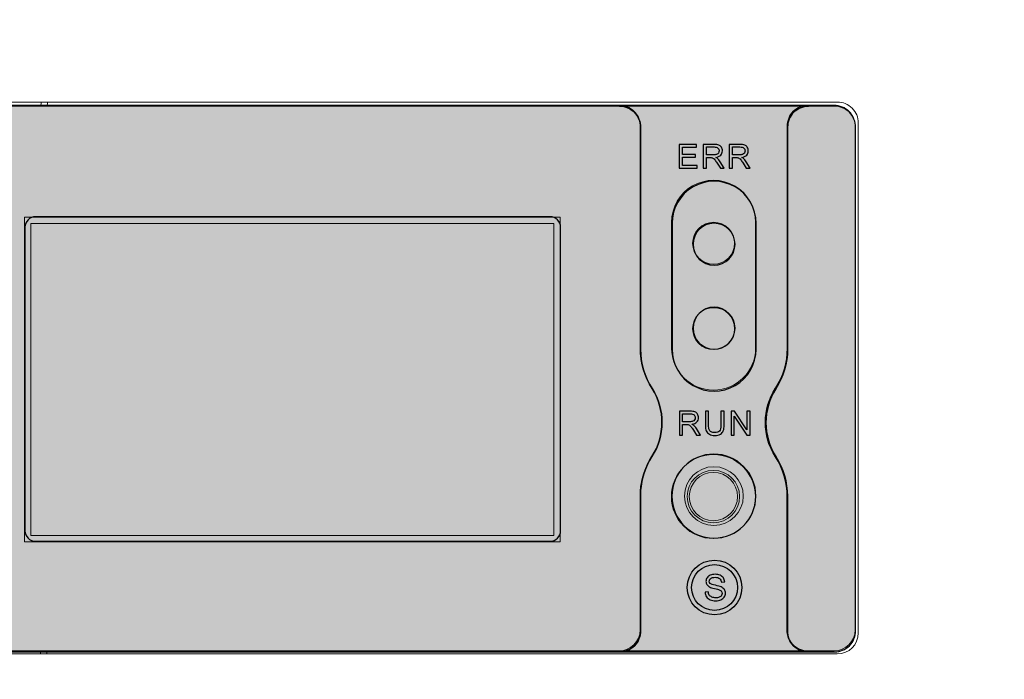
# Model space of a CAD drawing. Header units: centimetres. Extents: x -24.5 to 49.7, y -16.6 to 18.4.
# Tile 228 of 248: x 2.4 to 7.1, y 6.1 to 9.2. Entities that reach past the tile are written whole.
import ezdxf

# ---------------------------------------------------------------- set-up
doc = ezdxf.new("R2010")
doc.units = ezdxf.units.CM
doc.header["$MEASUREMENT"] = 0
doc.layers.add('layer 1', color=7, linetype='Continuous')

msp = doc.modelspace()

# ---------------------------------------------------------------- hatches: boundary and pattern name
at = {"layer": 'layer 1', "true_color": 0x5f5d5d}
h = msp.add_hatch(color=251, dxfattribs=at)
edge = h.paths.add_edge_path()
edge.add_spline(control_points=[(2.11672, 8.78976), (2.11672, 8.78976), (5.29272, 8.78976), (5.29272, 8.78976), (5.31924, 8.78976), (5.34468, 8.77922), (5.36343, 8.76047), (5.38218, 8.74172), (5.39272, 8.71628), (5.39272, 8.68976), (5.39272, 8.68976), (5.39272, 7.63176), (5.39272, 7.63176), (5.39272, 7.56514), (5.41173, 7.49991), (5.44752, 7.44372), (5.51032, 7.34513), (5.51014, 7.21905), (5.44706, 7.12064), (5.41577, 7.07183), (5.3971, 7.01601), (5.39272, 6.9582), (5.39272, 6.9582), (5.39272, 6.28976), (5.39272, 6.28976), (5.39272, 6.26324), (5.38218, 6.2378), (5.36343, 6.21905), (5.34468, 6.2003), (5.31924, 6.18976), (5.29272, 6.18976), (5.29272, 6.18976), (2.11672, 6.18976), (2.11672, 6.18976), (2.0902, 6.18976), (2.06476, 6.2003), (2.04601, 6.21905), (2.02726, 6.2378), (2.01672, 6.26324), (2.01672, 6.28976), (2.01672, 6.28976), (2.01672, 8.68976), (2.01672, 8.68976), (2.01672, 8.71628), (2.02726, 8.74172), (2.04601, 8.76047), (2.06476, 8.77922), (2.0902, 8.78976), (2.11672, 8.78976)], knot_values=[0, 0, 0, 0, 0.0625, 0.0625, 0.0625, 0.125, 0.125, 0.125, 0.1875, 0.1875, 0.1875, 0.25, 0.25, 0.25, 0.3125, 0.3125, 0.3125, 0.375, 0.375, 0.375, 0.4375, 0.4375, 0.4375, 0.5, 0.5, 0.5, 0.5625, 0.5625, 0.5625, 0.625, 0.625, 0.625, 0.6875, 0.6875, 0.6875, 0.75, 0.75, 0.75, 0.8125, 0.8125, 0.8125, 0.875, 0.875, 0.875, 0.9375, 0.9375, 0.9375, 1, 1, 1, 1], degree=3, periodic=1)
at = {"layer": 'layer 1', "true_color": 0xe1e2e6}
h = msp.add_hatch(color=254, dxfattribs=at)
edge = h.paths.add_edge_path()
edge.add_spline(control_points=[(6.03737, 7.44288), (5.97429, 7.34447), (5.97411, 7.21839), (6.03691, 7.1198), (6.0727, 7.06361), (6.09171, 6.99838), (6.09171, 6.93176), (6.09171, 6.93176), (6.09171, 6.28976), (6.09171, 6.28976), (6.09171, 6.26324), (6.10225, 6.2378), (6.121, 6.21905), (6.13975, 6.2003), (6.16519, 6.18976), (6.19171, 6.18976), (6.19171, 6.18976), (5.29271, 6.18976), (5.29271, 6.18976), (5.31923, 6.18976), (5.34467, 6.2003), (5.36342, 6.21905), (5.38217, 6.2378), (5.39271, 6.26324), (5.39271, 6.28976), (5.39271, 6.28976), (5.39271, 6.9582), (5.39271, 6.9582), (5.39709, 7.01601), (5.41576, 7.07183), (5.44705, 7.12064), (5.51013, 7.21905), (5.51031, 7.34513), (5.44751, 7.44372), (5.41172, 7.49991), (5.39271, 7.56514), (5.39271, 7.63176), (5.39271, 7.63176), (5.39271, 8.68976), (5.39271, 8.68976), (5.39271, 8.71628), (5.38217, 8.74172), (5.36342, 8.76047), (5.34467, 8.77922), (5.31923, 8.78976), (5.29271, 8.78976), (5.29271, 8.78976), (6.19271, 8.78976), (6.19271, 8.78976), (6.16619, 8.78976), (6.14075, 8.77922), (6.122, 8.76047), (6.10325, 8.74172), (6.09271, 8.71628), (6.09271, 8.68976), (6.09271, 8.68976), (6.09271, 7.63176), (6.09271, 7.63176), (6.09271, 7.5648), (6.0735, 7.49925), (6.03737, 7.44288)], knot_values=[0, 0, 0, 0, 0.05, 0.05, 0.05, 0.1, 0.1, 0.1, 0.15, 0.15, 0.15, 0.2, 0.2, 0.2, 0.25, 0.25, 0.25, 0.3, 0.3, 0.3, 0.35, 0.35, 0.35, 0.4, 0.4, 0.4, 0.45, 0.45, 0.45, 0.5, 0.5, 0.5, 0.55, 0.55, 0.55, 0.6, 0.6, 0.6, 0.65, 0.65, 0.65, 0.7, 0.7, 0.7, 0.75, 0.75, 0.75, 0.8, 0.8, 0.8, 0.85, 0.85, 0.85, 0.9, 0.9, 0.9, 0.95, 0.95, 0.95, 1, 1, 1, 1], degree=3, periodic=1)
at = {"layer": 'layer 1', "true_color": 0x5f5d5d}
h = msp.add_hatch(color=251, dxfattribs=at)
edge = h.paths.add_edge_path()
edge.add_spline(control_points=[(6.4167, 8.68976), (6.4167, 8.68976), (6.4167, 6.28976), (6.4167, 6.28976), (6.4167, 6.26324), (6.40616, 6.2378), (6.38741, 6.21905), (6.36866, 6.2003), (6.34322, 6.18976), (6.3167, 6.18976), (6.3167, 6.18976), (6.1917, 6.18976), (6.1917, 6.18976), (6.16518, 6.18976), (6.13974, 6.2003), (6.12099, 6.21905), (6.10224, 6.2378), (6.0917, 6.26324), (6.0917, 6.28976), (6.0917, 6.28976), (6.0917, 6.93176), (6.0917, 6.93176), (6.0917, 6.99838), (6.07269, 7.06361), (6.0369, 7.1198), (5.9741, 7.21839), (5.97428, 7.34447), (6.03736, 7.44288), (6.07349, 7.49925), (6.0927, 7.5648), (6.0927, 7.63176), (6.0927, 7.63176), (6.0927, 8.68976), (6.0927, 8.68976), (6.0927, 8.71628), (6.10324, 8.74172), (6.12199, 8.76047), (6.14074, 8.77922), (6.16618, 8.78976), (6.1927, 8.78976), (6.1927, 8.78976), (6.3167, 8.78976), (6.3167, 8.78976), (6.34322, 8.78976), (6.36866, 8.77922), (6.38741, 8.76047), (6.40616, 8.74172), (6.4167, 8.71628), (6.4167, 8.68976)], knot_values=[0, 0, 0, 0, 0.0625, 0.0625, 0.0625, 0.125, 0.125, 0.125, 0.1875, 0.1875, 0.1875, 0.25, 0.25, 0.25, 0.3125, 0.3125, 0.3125, 0.375, 0.375, 0.375, 0.4375, 0.4375, 0.4375, 0.5, 0.5, 0.5, 0.5625, 0.5625, 0.5625, 0.625, 0.625, 0.625, 0.6875, 0.6875, 0.6875, 0.75, 0.75, 0.75, 0.8125, 0.8125, 0.8125, 0.875, 0.875, 0.875, 0.9375, 0.9375, 0.9375, 1, 1, 1, 1], degree=3, periodic=1)
h = msp.add_hatch(color=251, dxfattribs=at)
edge = h.paths.add_edge_path()
edge.add_spline(control_points=[(5.84271, 8.40505), (5.90459, 8.36933), (5.94271, 8.3033), (5.94271, 8.23185), (5.94271, 8.23185), (5.94271, 7.63176), (5.94271, 7.63176), (5.94271, 7.56031), (5.90459, 7.49428), (5.84271, 7.45855), (5.78083, 7.42283), (5.70459, 7.42283), (5.64271, 7.45855), (5.58083, 7.49428), (5.54271, 7.56031), (5.54271, 7.63176), (5.54271, 7.63176), (5.54271, 8.23185), (5.54271, 8.23185), (5.54271, 8.3033), (5.58083, 8.36933), (5.64271, 8.40505), (5.70459, 8.44078), (5.78083, 8.44078), (5.84271, 8.40505)], knot_values=[0, 0, 0, 0, 0.125, 0.125, 0.125, 0.25, 0.25, 0.25, 0.375, 0.375, 0.375, 0.5, 0.5, 0.5, 0.625, 0.625, 0.625, 0.75, 0.75, 0.75, 0.875, 0.875, 0.875, 1, 1, 1, 1], degree=3, periodic=1)
at = {"layer": 'layer 1', "true_color": 0xfefefe}
h = msp.add_hatch(color=7, dxfattribs=at)
edge = h.paths.add_edge_path()
edge.add_spline(control_points=[(2.51072, 8.26276), (2.51072, 8.26276), (4.96172, 8.26276), (4.96172, 8.26276), (4.98922, 8.26276), (5.01172, 8.24026), (5.01172, 8.21276), (5.01172, 8.21276), (5.01172, 6.76676), (5.01172, 6.76676), (5.01172, 6.73926), (4.98922, 6.71676), (4.96172, 6.71676), (4.96172, 6.71676), (2.51072, 6.71676), (2.51072, 6.71676), (2.48322, 6.71676), (2.46072, 6.73926), (2.46072, 6.76676), (2.46072, 6.76676), (2.46072, 8.21276), (2.46072, 8.21276), (2.46072, 8.24026), (2.48322, 8.26276), (2.51072, 8.26276)], knot_values=[0, 0, 0, 0, 0.125, 0.125, 0.125, 0.25, 0.25, 0.25, 0.375, 0.375, 0.375, 0.5, 0.5, 0.5, 0.625, 0.625, 0.625, 0.75, 0.75, 0.75, 0.875, 0.875, 0.875, 1, 1, 1, 1], degree=3, periodic=1)
h = msp.add_hatch(color=7, dxfattribs=at)
edge = h.paths.add_edge_path()
edge.add_spline(control_points=[(5.74271, 8.23176), (5.79794, 8.23176), (5.84271, 8.18699), (5.84271, 8.13176), (5.84271, 8.07653), (5.79794, 8.03176), (5.74271, 8.03176), (5.68748, 8.03176), (5.64271, 8.07653), (5.64271, 8.13176), (5.64271, 8.18699), (5.68748, 8.23176), (5.74271, 8.23176)], knot_values=[0, 0, 0, 0, 0.25, 0.25, 0.25, 0.5, 0.5, 0.5, 0.75, 0.75, 0.75, 1, 1, 1, 1], degree=3, periodic=1)
h = msp.add_hatch(color=7, dxfattribs=at)
edge = h.paths.add_edge_path()
edge.add_spline(control_points=[(5.74271, 7.83176), (5.79794, 7.83176), (5.84271, 7.78699), (5.84271, 7.73176), (5.84271, 7.67653), (5.79794, 7.63176), (5.74271, 7.63176), (5.68748, 7.63176), (5.64271, 7.67653), (5.64271, 7.73176), (5.64271, 7.78699), (5.68748, 7.83176), (5.74271, 7.83176)], knot_values=[0, 0, 0, 0, 0.25, 0.25, 0.25, 0.5, 0.5, 0.5, 0.75, 0.75, 0.75, 1, 1, 1, 1], degree=3, periodic=1)
at = {"layer": 'layer 1', "true_color": 0x5f5d5d}
h = msp.add_hatch(color=251, dxfattribs=at)
edge = h.paths.add_edge_path()
edge.add_spline(control_points=[(5.74171, 7.13176), (5.85217, 7.13176), (5.94171, 7.04222), (5.94171, 6.93176), (5.94171, 6.8213), (5.85217, 6.73176), (5.74171, 6.73176), (5.63125, 6.73176), (5.54171, 6.8213), (5.54171, 6.93176), (5.54171, 7.04222), (5.63125, 7.13176), (5.74171, 7.13176)], knot_values=[0, 0, 0, 0, 0.25, 0.25, 0.25, 0.5, 0.5, 0.5, 0.75, 0.75, 0.75, 1, 1, 1, 1], degree=3, periodic=1)
at = {"layer": 'layer 1', "true_color": 0xfefefe}
h = msp.add_hatch(color=7, dxfattribs=at)
edge = h.paths.add_edge_path()
edge.add_spline(control_points=[(5.88171, 6.93176), (5.88171, 7.00908), (5.81903, 7.07176), (5.74171, 7.07176), (5.66439, 7.07176), (5.60171, 7.00908), (5.60171, 6.93176), (5.60171, 6.85444), (5.66439, 6.79176), (5.74171, 6.79176), (5.81903, 6.79176), (5.88171, 6.85444), (5.88171, 6.93176)], knot_values=[0, 0, 0, 0, 0.25, 0.25, 0.25, 0.5, 0.5, 0.5, 0.75, 0.75, 0.75, 1, 1, 1, 1], degree=3, periodic=1)
at = {"layer": 'layer 1', "true_color": 0x5f5d5d}
h = msp.add_hatch(color=251, dxfattribs=at)
edge = h.paths.add_edge_path()
edge.add_spline(control_points=[(5.74489, 6.36599), (5.81681, 6.36599), (5.87511, 6.42429), (5.87511, 6.49621), (5.87511, 6.56813), (5.81681, 6.62643), (5.74489, 6.62643), (5.67297, 6.62643), (5.61467, 6.56813), (5.61467, 6.49621), (5.61467, 6.42429), (5.67297, 6.36599), (5.74489, 6.36599)], knot_values=[0, 0, 0, 0, 0.25, 0.25, 0.25, 0.5, 0.5, 0.5, 0.75, 0.75, 0.75, 1, 1, 1, 1], degree=3, periodic=1)
h = msp.add_hatch(color=251, dxfattribs=at)
edge = h.paths.add_edge_path()
edge.add_spline(control_points=[(5.74489, 6.38683), (5.8053, 6.38683), (5.85427, 6.4358), (5.85427, 6.49621), (5.85427, 6.55662), (5.8053, 6.60559), (5.74489, 6.60559), (5.68448, 6.60559), (5.63551, 6.55662), (5.63551, 6.49621), (5.63551, 6.4358), (5.68448, 6.38683), (5.74489, 6.38683)], knot_values=[0, 0, 0, 0, 0.25, 0.25, 0.25, 0.5, 0.5, 0.5, 0.75, 0.75, 0.75, 1, 1, 1, 1], degree=3, periodic=1)

# ---------------------------------------------------------------- linework, layer by layer
at = {"layer": 'layer 1', "color": 1, "lineweight": 0}
msp.add_open_spline([(24.98821, 18.39808), (24.98821, 18.39808), (24.98821, -16.60193), (24.98821, -16.60193), (24.98821, -16.60193), (-24.51772, -16.60193), (-24.51772, -16.60193), (-24.51772, -16.60193), (-24.51772, 18.39808), (-24.51772, 18.39808), (-24.51772, 18.39808), (24.98821, 18.39808), (24.98821, 18.39808)], degree=3, knots=[0, 0, 0, 0, 0.25, 0.25, 0.25, 0.5, 0.5, 0.5, 0.75, 0.75, 0.75, 1, 1, 1, 1], dxfattribs=at)
at = {"layer": 'layer 1', "color": 5, "lineweight": 0}
msp.add_open_spline([(-23.26688, 17.18067), (-23.26688, 17.18067), (-23.26688, -15.60944), (-23.26688, -15.60944), (-23.26688, -15.60944), (23.98644, -15.60944), (23.98644, -15.60944)], degree=3, knots=[0, 0, 0, 0, 0.5, 0.5, 0.5, 1, 1, 1, 1], dxfattribs=at)
at = {"layer": 'layer 1', "color": 251}
for points, knots in [([(2.11672, 8.78976), (2.11672, 8.78976), (5.29272, 8.78976), (5.29272, 8.78976), (5.31924, 8.78976), (5.34468, 8.77922), (5.36343, 8.76047), (5.38218, 8.74172), (5.39272, 8.71628), (5.39272, 8.68976), (5.39272, 8.68976), (5.39272, 7.63176), (5.39272, 7.63176), (5.39272, 7.56514), (5.41173, 7.49991), (5.44752, 7.44372), (5.51032, 7.34513), (5.51014, 7.21905), (5.44706, 7.12064), (5.41577, 7.07183), (5.3971, 7.01601), (5.39272, 6.9582), (5.39272, 6.9582), (5.39272, 6.28976), (5.39272, 6.28976), (5.39272, 6.26324), (5.38218, 6.2378), (5.36343, 6.21905), (5.34468, 6.2003), (5.31924, 6.18976), (5.29272, 6.18976), (5.29272, 6.18976), (2.11672, 6.18976), (2.11672, 6.18976), (2.0902, 6.18976), (2.06476, 6.2003), (2.04601, 6.21905), (2.02726, 6.2378), (2.01672, 6.26324), (2.01672, 6.28976), (2.01672, 6.28976), (2.01672, 8.68976), (2.01672, 8.68976), (2.01672, 8.71628), (2.02726, 8.74172), (2.04601, 8.76047), (2.06476, 8.77922), (2.0902, 8.78976), (2.11672, 8.78976)], [0, 0, 0, 0, 0.0625, 0.0625, 0.0625, 0.125, 0.125, 0.125, 0.1875, 0.1875, 0.1875, 0.25, 0.25, 0.25, 0.3125, 0.3125, 0.3125, 0.375, 0.375, 0.375, 0.4375, 0.4375, 0.4375, 0.5, 0.5, 0.5, 0.5625, 0.5625, 0.5625, 0.625, 0.625, 0.625, 0.6875, 0.6875, 0.6875, 0.75, 0.75, 0.75, 0.8125, 0.8125, 0.8125, 0.875, 0.875, 0.875, 0.9375, 0.9375, 0.9375, 1, 1, 1, 1]), ([(6.4167, 8.68976), (6.4167, 8.68976), (6.4167, 6.28976), (6.4167, 6.28976), (6.4167, 6.26324), (6.40616, 6.2378), (6.38741, 6.21905), (6.36866, 6.2003), (6.34322, 6.18976), (6.3167, 6.18976), (6.3167, 6.18976), (6.1917, 6.18976), (6.1917, 6.18976), (6.16518, 6.18976), (6.13974, 6.2003), (6.12099, 6.21905), (6.10224, 6.2378), (6.0917, 6.26324), (6.0917, 6.28976), (6.0917, 6.28976), (6.0917, 6.93176), (6.0917, 6.93176), (6.0917, 6.99838), (6.07269, 7.06361), (6.0369, 7.1198), (5.9741, 7.21839), (5.97428, 7.34447), (6.03736, 7.44288), (6.07349, 7.49925), (6.0927, 7.5648), (6.0927, 7.63176), (6.0927, 7.63176), (6.0927, 8.68976), (6.0927, 8.68976), (6.0927, 8.71628), (6.10324, 8.74172), (6.12199, 8.76047), (6.14074, 8.77922), (6.16618, 8.78976), (6.1927, 8.78976), (6.1927, 8.78976), (6.3167, 8.78976), (6.3167, 8.78976), (6.34322, 8.78976), (6.36866, 8.77922), (6.38741, 8.76047), (6.40616, 8.74172), (6.4167, 8.71628), (6.4167, 8.68976)], [0, 0, 0, 0, 0.0625, 0.0625, 0.0625, 0.125, 0.125, 0.125, 0.1875, 0.1875, 0.1875, 0.25, 0.25, 0.25, 0.3125, 0.3125, 0.3125, 0.375, 0.375, 0.375, 0.4375, 0.4375, 0.4375, 0.5, 0.5, 0.5, 0.5625, 0.5625, 0.5625, 0.625, 0.625, 0.625, 0.6875, 0.6875, 0.6875, 0.75, 0.75, 0.75, 0.8125, 0.8125, 0.8125, 0.875, 0.875, 0.875, 0.9375, 0.9375, 0.9375, 1, 1, 1, 1]), ([(5.57681, 8.49399), (5.57681, 8.49399), (5.57681, 8.60766), (5.57681, 8.60766), (5.57681, 8.60766), (5.65889, 8.60766), (5.65889, 8.60766), (5.65889, 8.60766), (5.65889, 8.59432), (5.65889, 8.59432), (5.65889, 8.59432), (5.59189, 8.59432), (5.59189, 8.59432), (5.59189, 8.59432), (5.59189, 8.5594), (5.59189, 8.5594), (5.59189, 8.5594), (5.6546, 8.5594), (5.6546, 8.5594), (5.6546, 8.5594), (5.6546, 8.54606), (5.6546, 8.54606), (5.6546, 8.54606), (5.59189, 8.54606), (5.59189, 8.54606), (5.59189, 8.54606), (5.59189, 8.50733), (5.59189, 8.50733), (5.59189, 8.50733), (5.66158, 8.50733), (5.66158, 8.50733), (5.66158, 8.50733), (5.66158, 8.49399), (5.66158, 8.49399), (5.66158, 8.49399), (5.57681, 8.49399), (5.57681, 8.49399)], [0, 0, 0, 0, 0.0833333, 0.0833333, 0.0833333, 0.1666667, 0.1666667, 0.1666667, 0.25, 0.25, 0.25, 0.3333333, 0.3333333, 0.3333333, 0.4166667, 0.4166667, 0.4166667, 0.5, 0.5, 0.5, 0.5833333, 0.5833333, 0.5833333, 0.6666667, 0.6666667, 0.6666667, 0.75, 0.75, 0.75, 0.8333333, 0.8333333, 0.8333333, 0.9166667, 0.9166667, 0.9166667, 1, 1, 1, 1]), ([(5.69152, 8.49399), (5.69152, 8.49399), (5.69152, 8.60766), (5.69152, 8.60766), (5.69152, 8.60766), (5.7419, 8.60766), (5.7419, 8.60766), (5.75203, 8.60766), (5.75973, 8.60662), (5.765, 8.60459), (5.77026, 8.60255), (5.77447, 8.59895), (5.77762, 8.59379), (5.78077, 8.58863), (5.78233, 8.58292), (5.78233, 8.57667), (5.78233, 8.5686), (5.77971, 8.5618), (5.77449, 8.55627), (5.76928, 8.55074), (5.76124, 8.54725), (5.75034, 8.54574), (5.75433, 8.54384), (5.75735, 8.54193), (5.75941, 8.54008), (5.76381, 8.53606), (5.76796, 8.53101), (5.77185, 8.52495), (5.77185, 8.52495), (5.79151, 8.49399), (5.79151, 8.49399), (5.79151, 8.49399), (5.77272, 8.49399), (5.77272, 8.49399), (5.77272, 8.49399), (5.75769, 8.51764), (5.75769, 8.51764), (5.75333, 8.5245), (5.7497, 8.52971), (5.74687, 8.53333), (5.74401, 8.53696), (5.74147, 8.53947), (5.73923, 8.54093), (5.737, 8.54236), (5.7347, 8.54336), (5.73237, 8.54394), (5.73068, 8.54429), (5.7279, 8.54447), (5.72401, 8.54447), (5.72401, 8.54447), (5.7066, 8.54447), (5.7066, 8.54447), (5.7066, 8.54447), (5.7066, 8.49399), (5.7066, 8.49399), (5.7066, 8.49399), (5.69152, 8.49399), (5.69152, 8.49399)], [0, 0, 0, 0, 0.0526316, 0.0526316, 0.0526316, 0.1052632, 0.1052632, 0.1052632, 0.1578947, 0.1578947, 0.1578947, 0.2105263, 0.2105263, 0.2105263, 0.2631579, 0.2631579, 0.2631579, 0.3157895, 0.3157895, 0.3157895, 0.3684211, 0.3684211, 0.3684211, 0.4210526, 0.4210526, 0.4210526, 0.4736842, 0.4736842, 0.4736842, 0.5263158, 0.5263158, 0.5263158, 0.5789474, 0.5789474, 0.5789474, 0.6315789, 0.6315789, 0.6315789, 0.6842105, 0.6842105, 0.6842105, 0.7368421, 0.7368421, 0.7368421, 0.7894737, 0.7894737, 0.7894737, 0.8421053, 0.8421053, 0.8421053, 0.8947368, 0.8947368, 0.8947368, 0.9473684, 0.9473684, 0.9473684, 1, 1, 1, 1]), ([(5.7066, 8.55749), (5.7066, 8.55749), (5.73888, 8.55749), (5.73888, 8.55749), (5.74576, 8.55749), (5.75111, 8.5582), (5.75497, 8.55963), (5.75883, 8.56104), (5.76177, 8.56331), (5.76375, 8.56646), (5.76576, 8.56958), (5.76677, 8.57297), (5.76677, 8.57665), (5.76677, 8.58202), (5.76484, 8.58646), (5.76095, 8.58993), (5.75706, 8.59339), (5.75092, 8.59511), (5.74253, 8.59511), (5.74253, 8.59511), (5.7066, 8.59511), (5.7066, 8.59511), (5.7066, 8.59511), (5.7066, 8.55749), (5.7066, 8.55749)], [0, 0, 0, 0, 0.125, 0.125, 0.125, 0.25, 0.25, 0.25, 0.375, 0.375, 0.375, 0.5, 0.5, 0.5, 0.625, 0.625, 0.625, 0.75, 0.75, 0.75, 0.875, 0.875, 0.875, 1, 1, 1, 1]), ([(5.81498, 8.49399), (5.81498, 8.49399), (5.81498, 8.60766), (5.81498, 8.60766), (5.81498, 8.60766), (5.86536, 8.60766), (5.86536, 8.60766), (5.87549, 8.60766), (5.88319, 8.60662), (5.88846, 8.60459), (5.89372, 8.60255), (5.89793, 8.59895), (5.90108, 8.59379), (5.90423, 8.58863), (5.90579, 8.58292), (5.90579, 8.57667), (5.90579, 8.5686), (5.90317, 8.5618), (5.89795, 8.55627), (5.89274, 8.55074), (5.8847, 8.54725), (5.8738, 8.54574), (5.87779, 8.54384), (5.88081, 8.54193), (5.88287, 8.54008), (5.88727, 8.53606), (5.89142, 8.53101), (5.89531, 8.52495), (5.89531, 8.52495), (5.91497, 8.49399), (5.91497, 8.49399), (5.91497, 8.49399), (5.89618, 8.49399), (5.89618, 8.49399), (5.89618, 8.49399), (5.88115, 8.51764), (5.88115, 8.51764), (5.87679, 8.5245), (5.87316, 8.52971), (5.87033, 8.53333), (5.86747, 8.53696), (5.86493, 8.53947), (5.86269, 8.54093), (5.86046, 8.54236), (5.85816, 8.54336), (5.85583, 8.54394), (5.85414, 8.54429), (5.85136, 8.54447), (5.84747, 8.54447), (5.84747, 8.54447), (5.83006, 8.54447), (5.83006, 8.54447), (5.83006, 8.54447), (5.83006, 8.49399), (5.83006, 8.49399), (5.83006, 8.49399), (5.81498, 8.49399), (5.81498, 8.49399)], [0, 0, 0, 0, 0.0526316, 0.0526316, 0.0526316, 0.1052632, 0.1052632, 0.1052632, 0.1578947, 0.1578947, 0.1578947, 0.2105263, 0.2105263, 0.2105263, 0.2631579, 0.2631579, 0.2631579, 0.3157895, 0.3157895, 0.3157895, 0.3684211, 0.3684211, 0.3684211, 0.4210526, 0.4210526, 0.4210526, 0.4736842, 0.4736842, 0.4736842, 0.5263158, 0.5263158, 0.5263158, 0.5789474, 0.5789474, 0.5789474, 0.6315789, 0.6315789, 0.6315789, 0.6842105, 0.6842105, 0.6842105, 0.7368421, 0.7368421, 0.7368421, 0.7894737, 0.7894737, 0.7894737, 0.8421053, 0.8421053, 0.8421053, 0.8947368, 0.8947368, 0.8947368, 0.9473684, 0.9473684, 0.9473684, 1, 1, 1, 1]), ([(5.83006, 8.55749), (5.83006, 8.55749), (5.86234, 8.55749), (5.86234, 8.55749), (5.86922, 8.55749), (5.87457, 8.5582), (5.87843, 8.55963), (5.88229, 8.56104), (5.88523, 8.56331), (5.88721, 8.56646), (5.88922, 8.56958), (5.89023, 8.57297), (5.89023, 8.57665), (5.89023, 8.58202), (5.8883, 8.58646), (5.88441, 8.58993), (5.88052, 8.59339), (5.87438, 8.59511), (5.86599, 8.59511), (5.86599, 8.59511), (5.83006, 8.59511), (5.83006, 8.59511), (5.83006, 8.59511), (5.83006, 8.55749), (5.83006, 8.55749)], [0, 0, 0, 0, 0.125, 0.125, 0.125, 0.25, 0.25, 0.25, 0.375, 0.375, 0.375, 0.5, 0.5, 0.5, 0.625, 0.625, 0.625, 0.75, 0.75, 0.75, 0.875, 0.875, 0.875, 1, 1, 1, 1]), ([(5.84271, 8.40505), (5.90459, 8.36933), (5.94271, 8.3033), (5.94271, 8.23185), (5.94271, 8.23185), (5.94271, 7.63176), (5.94271, 7.63176), (5.94271, 7.56031), (5.90459, 7.49428), (5.84271, 7.45855), (5.78083, 7.42283), (5.70459, 7.42283), (5.64271, 7.45855), (5.58083, 7.49428), (5.54271, 7.56031), (5.54271, 7.63176), (5.54271, 7.63176), (5.54271, 8.23185), (5.54271, 8.23185), (5.54271, 8.3033), (5.58083, 8.36933), (5.64271, 8.40505), (5.70459, 8.44078), (5.78083, 8.44078), (5.84271, 8.40505)], [0, 0, 0, 0, 0.125, 0.125, 0.125, 0.25, 0.25, 0.25, 0.375, 0.375, 0.375, 0.5, 0.5, 0.5, 0.625, 0.625, 0.625, 0.75, 0.75, 0.75, 0.875, 0.875, 0.875, 1, 1, 1, 1]), ([(5.5779, 7.22259), (5.5779, 7.22259), (5.5779, 7.33626), (5.5779, 7.33626), (5.5779, 7.33626), (5.62828, 7.33626), (5.62828, 7.33626), (5.63841, 7.33626), (5.64611, 7.33522), (5.65138, 7.33319), (5.65664, 7.33115), (5.66085, 7.32755), (5.664, 7.32239), (5.66715, 7.31723), (5.66871, 7.31152), (5.66871, 7.30527), (5.66871, 7.2972), (5.66609, 7.2904), (5.66087, 7.28487), (5.65566, 7.27934), (5.64762, 7.27585), (5.63672, 7.27434), (5.64071, 7.27244), (5.64373, 7.27053), (5.64579, 7.26868), (5.65019, 7.26466), (5.65434, 7.25961), (5.65823, 7.25355), (5.65823, 7.25355), (5.67789, 7.22259), (5.67789, 7.22259), (5.67789, 7.22259), (5.6591, 7.22259), (5.6591, 7.22259), (5.6591, 7.22259), (5.64407, 7.24624), (5.64407, 7.24624), (5.63971, 7.2531), (5.63608, 7.25831), (5.63325, 7.26193), (5.63039, 7.26556), (5.62785, 7.26807), (5.62561, 7.26953), (5.62338, 7.27096), (5.62108, 7.27196), (5.61875, 7.27254), (5.61706, 7.27289), (5.61428, 7.27307), (5.61039, 7.27307), (5.61039, 7.27307), (5.59298, 7.27307), (5.59298, 7.27307), (5.59298, 7.27307), (5.59298, 7.22259), (5.59298, 7.22259), (5.59298, 7.22259), (5.5779, 7.22259), (5.5779, 7.22259)], [0, 0, 0, 0, 0.0526316, 0.0526316, 0.0526316, 0.1052632, 0.1052632, 0.1052632, 0.1578947, 0.1578947, 0.1578947, 0.2105263, 0.2105263, 0.2105263, 0.2631579, 0.2631579, 0.2631579, 0.3157895, 0.3157895, 0.3157895, 0.3684211, 0.3684211, 0.3684211, 0.4210526, 0.4210526, 0.4210526, 0.4736842, 0.4736842, 0.4736842, 0.5263158, 0.5263158, 0.5263158, 0.5789474, 0.5789474, 0.5789474, 0.6315789, 0.6315789, 0.6315789, 0.6842105, 0.6842105, 0.6842105, 0.7368421, 0.7368421, 0.7368421, 0.7894737, 0.7894737, 0.7894737, 0.8421053, 0.8421053, 0.8421053, 0.8947368, 0.8947368, 0.8947368, 0.9473684, 0.9473684, 0.9473684, 1, 1, 1, 1]), ([(5.59298, 7.28609), (5.59298, 7.28609), (5.62526, 7.28609), (5.62526, 7.28609), (5.63214, 7.28609), (5.63749, 7.2868), (5.64135, 7.28823), (5.64521, 7.28964), (5.64815, 7.29191), (5.65013, 7.29506), (5.65214, 7.29818), (5.65315, 7.30157), (5.65315, 7.30525), (5.65315, 7.31062), (5.65122, 7.31506), (5.64733, 7.31853), (5.64344, 7.32199), (5.6373, 7.32371), (5.62891, 7.32371), (5.62891, 7.32371), (5.59298, 7.32371), (5.59298, 7.32371), (5.59298, 7.32371), (5.59298, 7.28609), (5.59298, 7.28609)], [0, 0, 0, 0, 0.125, 0.125, 0.125, 0.25, 0.25, 0.25, 0.375, 0.375, 0.375, 0.5, 0.5, 0.5, 0.625, 0.625, 0.625, 0.75, 0.75, 0.75, 0.875, 0.875, 0.875, 1, 1, 1, 1]), ([(5.7755, 7.33626), (5.7755, 7.33626), (5.79058, 7.33626), (5.79058, 7.33626), (5.79058, 7.33626), (5.79058, 7.27061), (5.79058, 7.27061), (5.79058, 7.25918), (5.78928, 7.25011), (5.78672, 7.24339), (5.78412, 7.23669), (5.77947, 7.23122), (5.77275, 7.22701), (5.766, 7.2228), (5.75719, 7.22068), (5.74623, 7.22068), (5.73562, 7.22068), (5.72692, 7.22251), (5.72017, 7.22619), (5.7134, 7.22987), (5.70858, 7.23516), (5.7057, 7.24212), (5.70282, 7.24907), (5.70136, 7.25857), (5.70136, 7.27061), (5.70136, 7.27061), (5.70136, 7.33626), (5.70136, 7.33626), (5.70136, 7.33626), (5.71644, 7.33626), (5.71644, 7.33626), (5.71644, 7.33626), (5.71644, 7.27064), (5.71644, 7.27064), (5.71644, 7.26077), (5.71737, 7.25347), (5.71919, 7.24881), (5.72102, 7.24413), (5.72414, 7.2405), (5.72861, 7.23799), (5.73306, 7.23545), (5.73851, 7.23418), (5.74494, 7.23418), (5.75594, 7.23418), (5.7638, 7.23669), (5.76849, 7.24169), (5.77317, 7.24672), (5.7755, 7.25635), (5.7755, 7.27064), (5.7755, 7.27064), (5.7755, 7.33626), (5.7755, 7.33626)], [0, 0, 0, 0, 0.0588235, 0.0588235, 0.0588235, 0.1176471, 0.1176471, 0.1176471, 0.1764706, 0.1764706, 0.1764706, 0.2352941, 0.2352941, 0.2352941, 0.2941176, 0.2941176, 0.2941176, 0.3529412, 0.3529412, 0.3529412, 0.4117647, 0.4117647, 0.4117647, 0.4705882, 0.4705882, 0.4705882, 0.5294118, 0.5294118, 0.5294118, 0.5882353, 0.5882353, 0.5882353, 0.6470588, 0.6470588, 0.6470588, 0.7058824, 0.7058824, 0.7058824, 0.7647059, 0.7647059, 0.7647059, 0.8235294, 0.8235294, 0.8235294, 0.8823529, 0.8823529, 0.8823529, 0.9411765, 0.9411765, 0.9411765, 1, 1, 1, 1]), ([(5.82435, 7.22259), (5.82435, 7.22259), (5.82435, 7.33626), (5.82435, 7.33626), (5.82435, 7.33626), (5.8398, 7.33626), (5.8398, 7.33626), (5.8398, 7.33626), (5.89943, 7.24704), (5.89943, 7.24704), (5.89943, 7.24704), (5.89943, 7.33626), (5.89943, 7.33626), (5.89943, 7.33626), (5.91388, 7.33626), (5.91388, 7.33626), (5.91388, 7.33626), (5.91388, 7.22259), (5.91388, 7.22259), (5.91388, 7.22259), (5.89843, 7.22259), (5.89843, 7.22259), (5.89843, 7.22259), (5.83879, 7.31181), (5.83879, 7.31181), (5.83879, 7.31181), (5.83879, 7.22259), (5.83879, 7.22259), (5.83879, 7.22259), (5.82435, 7.22259), (5.82435, 7.22259)], [0, 0, 0, 0, 0.1, 0.1, 0.1, 0.2, 0.2, 0.2, 0.3, 0.3, 0.3, 0.4, 0.4, 0.4, 0.5, 0.5, 0.5, 0.6, 0.6, 0.6, 0.7, 0.7, 0.7, 0.8, 0.8, 0.8, 0.9, 0.9, 0.9, 1, 1, 1, 1]), ([(5.74171, 7.13176), (5.85217, 7.13176), (5.94171, 7.04222), (5.94171, 6.93176), (5.94171, 6.8213), (5.85217, 6.73176), (5.74171, 6.73176), (5.63125, 6.73176), (5.54171, 6.8213), (5.54171, 6.93176), (5.54171, 7.04222), (5.63125, 7.13176), (5.74171, 7.13176)], [0, 0, 0, 0, 0.25, 0.25, 0.25, 0.5, 0.5, 0.5, 0.75, 0.75, 0.75, 1, 1, 1, 1]), ([(5.74489, 6.36599), (5.81681, 6.36599), (5.87511, 6.42429), (5.87511, 6.49621), (5.87511, 6.56813), (5.81681, 6.62643), (5.74489, 6.62643), (5.67297, 6.62643), (5.61467, 6.56813), (5.61467, 6.49621), (5.61467, 6.42429), (5.67297, 6.36599), (5.74489, 6.36599)], [0, 0, 0, 0, 0.25, 0.25, 0.25, 0.5, 0.5, 0.5, 0.75, 0.75, 0.75, 1, 1, 1, 1]), ([(5.74489, 6.38683), (5.8053, 6.38683), (5.85427, 6.4358), (5.85427, 6.49621), (5.85427, 6.55662), (5.8053, 6.60559), (5.74489, 6.60559), (5.68448, 6.60559), (5.63551, 6.55662), (5.63551, 6.49621), (5.63551, 6.4358), (5.68448, 6.38683), (5.74489, 6.38683)], [0, 0, 0, 0, 0.25, 0.25, 0.25, 0.5, 0.5, 0.5, 0.75, 0.75, 0.75, 1, 1, 1, 1]), ([(5.69958, 6.47403), (5.69958, 6.47403), (5.71478, 6.4754), (5.71478, 6.4754), (5.71549, 6.46925), (5.71717, 6.46421), (5.71982, 6.46026), (5.72246, 6.45633), (5.72656, 6.45314), (5.73211, 6.4507), (5.73766, 6.44828), (5.74392, 6.44705), (5.75086, 6.44705), (5.75704, 6.44705), (5.76247, 6.44796), (5.7672, 6.44981), (5.77192, 6.45166), (5.77542, 6.4542), (5.77773, 6.45741), (5.78003, 6.46063), (5.7812, 6.46413), (5.7812, 6.46788), (5.7812, 6.4717), (5.78009, 6.47503), (5.77787, 6.4779), (5.77565, 6.48075), (5.77198, 6.48314), (5.76686, 6.4851), (5.76358, 6.48635), (5.75633, 6.48834), (5.74509, 6.49105), (5.73385, 6.49375), (5.72599, 6.49628), (5.7215, 6.49867), (5.71566, 6.50175), (5.71134, 6.50556), (5.70849, 6.51008), (5.70562, 6.51461), (5.70419, 6.5197), (5.70419, 6.52531), (5.70419, 6.53151), (5.70596, 6.53729), (5.70946, 6.54264), (5.71296, 6.54802), (5.71805, 6.55209), (5.7248, 6.55488), (5.73151, 6.55766), (5.739, 6.55906), (5.74722, 6.55906), (5.75627, 6.55906), (5.76427, 6.55761), (5.77118, 6.55468), (5.7781, 6.55177), (5.78342, 6.54748), (5.78715, 6.54179), (5.79087, 6.53612), (5.79286, 6.52969), (5.79315, 6.52252), (5.79315, 6.52252), (5.77761, 6.52133), (5.77761, 6.52133), (5.77679, 6.52904), (5.77397, 6.53487), (5.76916, 6.5388), (5.76435, 6.54275), (5.75724, 6.54472), (5.74785, 6.54472), (5.73806, 6.54472), (5.73091, 6.54292), (5.72645, 6.53934), (5.72198, 6.53575), (5.71973, 6.53143), (5.71973, 6.52636), (5.71973, 6.52198), (5.72132, 6.51837), (5.72448, 6.51552), (5.72761, 6.5127), (5.73572, 6.50977), (5.74887, 6.50681), (5.76202, 6.50382), (5.77104, 6.50123), (5.77593, 6.49902), (5.78302, 6.49574), (5.78828, 6.49162), (5.79167, 6.48658), (5.79506, 6.48157), (5.79674, 6.47579), (5.79674, 6.46925), (5.79674, 6.46273), (5.79489, 6.45664), (5.79116, 6.45089), (5.78743, 6.44515), (5.78211, 6.44068), (5.77514, 6.43749), (5.76816, 6.4343), (5.76034, 6.43271), (5.7516, 6.43271), (5.74056, 6.43271), (5.73131, 6.43433), (5.72386, 6.43755), (5.71637, 6.44076), (5.71054, 6.4456), (5.7063, 6.45209), (5.70203, 6.45855), (5.69981, 6.46586), (5.69958, 6.47403)], [0, 0, 0, 0, 0.0285714, 0.0285714, 0.0285714, 0.0571429, 0.0571429, 0.0571429, 0.0857143, 0.0857143, 0.0857143, 0.1142857, 0.1142857, 0.1142857, 0.1428571, 0.1428571, 0.1428571, 0.1714286, 0.1714286, 0.1714286, 0.2, 0.2, 0.2, 0.2285714, 0.2285714, 0.2285714, 0.2571429, 0.2571429, 0.2571429, 0.2857143, 0.2857143, 0.2857143, 0.3142857, 0.3142857, 0.3142857, 0.3428571, 0.3428571, 0.3428571, 0.3714286, 0.3714286, 0.3714286, 0.4, 0.4, 0.4, 0.4285714, 0.4285714, 0.4285714, 0.4571429, 0.4571429, 0.4571429, 0.4857143, 0.4857143, 0.4857143, 0.5142857, 0.5142857, 0.5142857, 0.5428571, 0.5428571, 0.5428571, 0.5714286, 0.5714286, 0.5714286, 0.6, 0.6, 0.6, 0.6285714, 0.6285714, 0.6285714, 0.6571429, 0.6571429, 0.6571429, 0.6857143, 0.6857143, 0.6857143, 0.7142857, 0.7142857, 0.7142857, 0.7428571, 0.7428571, 0.7428571, 0.7714286, 0.7714286, 0.7714286, 0.8, 0.8, 0.8, 0.8285714, 0.8285714, 0.8285714, 0.8571429, 0.8571429, 0.8571429, 0.8857143, 0.8857143, 0.8857143, 0.9142857, 0.9142857, 0.9142857, 0.9428571, 0.9428571, 0.9428571, 0.9714286, 0.9714286, 0.9714286, 1, 1, 1, 1])]:
    msp.add_open_spline(points, degree=3, knots=knots, dxfattribs=at)
at = {"layer": 'layer 1', "lineweight": 9}
for points in [[(2.09951, 8.80951), (2.09951, 8.80951), (6.32951, 8.80951), (6.32951, 8.80951)], [(6.09051, 8.79451), (6.09051, 8.79451), (2.11451, 8.79451), (2.11451, 8.79451)], [(2.53635, 8.79412), (2.53724, 8.79908), (2.53795, 8.80408), (2.53846, 8.80909)], [(2.56683, 8.79449), (2.56759, 8.79945), (2.56819, 8.80443), (2.56863, 8.80943)], [(6.31451, 8.79451), (6.31451, 8.79451), (6.09051, 8.79451), (6.09051, 8.79451)], [(5.39051, 8.69451), (5.39051, 8.69451), (5.39051, 7.63651), (5.39051, 7.63651)], [(6.09051, 7.63651), (6.09051, 7.63651), (6.09051, 8.69451), (6.09051, 8.69451)], [(6.41451, 6.29451), (6.41451, 6.29451), (6.41451, 8.69451), (6.41451, 8.69451)], [(6.42951, 8.70951), (6.42951, 8.70951), (6.42951, 6.27951), (6.42951, 6.27951)], [(2.45851, 6.71451), (2.45851, 6.71451), (2.45851, 8.26051), (2.45851, 8.26051)], [(2.45851, 8.26051), (2.45851, 8.26051), (5.00951, 8.26051), (5.00951, 8.26051)], [(5.00951, 8.26051), (5.00951, 8.26051), (5.00951, 6.71451), (5.00951, 6.71451)], [(2.48851, 8.23051), (2.48851, 8.23051), (2.48851, 6.74451), (2.48851, 6.74451)], [(4.97951, 8.23051), (4.97951, 8.23051), (2.48851, 8.23051), (2.48851, 8.23051)], [(4.97951, 6.74451), (4.97951, 6.74451), (4.97951, 8.23051), (4.97951, 8.23051)], [(5.54051, 8.2366), (5.54051, 8.2366), (5.54051, 7.63651), (5.54051, 7.63651)], [(5.94051, 7.63651), (5.94051, 7.63651), (5.94051, 8.2366), (5.94051, 8.2366)], [(5.39051, 7.63651), (5.39051, 7.56913), (5.40996, 7.50318), (5.44652, 7.44658)], [(6.03395, 7.44575), (6.07086, 7.50252), (6.09051, 7.56879), (6.09051, 7.63651)], [(5.44606, 7.12027), (5.51053, 7.21944), (5.51071, 7.34723), (5.44652, 7.44658)], [(6.03395, 7.44575), (5.96949, 7.34658), (5.96931, 7.21879), (6.03349, 7.11944)], [(5.44606, 7.12027), (5.41405, 7.07103), (5.39494, 7.01452), (5.39051, 6.95595)], [(6.08951, 6.92951), (6.08951, 6.99689), (6.07006, 7.06284), (6.03349, 7.11944)], [(5.39051, 6.95595), (5.39051, 6.95595), (5.39051, 6.29451), (5.39051, 6.29451)], [(6.08951, 6.92951), (6.08951, 6.92951), (6.08951, 6.29451), (6.08951, 6.29451)], [(5.00951, 6.71451), (5.00951, 6.71451), (2.45851, 6.71451), (2.45851, 6.71451)], [(2.48851, 6.74451), (2.48851, 6.74451), (4.97951, 6.74451), (4.97951, 6.74451)], [(5.29051, 6.19451), (5.34574, 6.19451), (5.39051, 6.23928), (5.39051, 6.29451)], [(6.31451, 6.19451), (6.36974, 6.19451), (6.41451, 6.23928), (6.41451, 6.29451)], [(6.32951, 6.17951), (6.38474, 6.17951), (6.42951, 6.22428), (6.42951, 6.27951)], [(2.11451, 6.19451), (2.11451, 6.19451), (6.08951, 6.19451), (6.08951, 6.19451)], [(2.53314, 6.17945), (2.53439, 6.1843), (2.53547, 6.18919), (2.53635, 6.19412)], [(2.56398, 6.17938), (2.5651, 6.18438), (2.56604, 6.18942), (2.56683, 6.19449)], [(6.08951, 6.19451), (6.08951, 6.19451), (6.31451, 6.19451), (6.31451, 6.19451)], [(6.32951, 6.17951), (6.32951, 6.17951), (2.09951, 6.17951), (2.09951, 6.17951)]]:
    msp.add_open_spline(points, degree=3, dxfattribs=at)
for points, knots in [([(5.39051, 8.69451), (5.39051, 8.72103), (5.37997, 8.74647), (5.36122, 8.76522), (5.34246, 8.78397), (5.31703, 8.79451), (5.29051, 8.79451)], [0, 0, 0, 0, 0.5, 0.5, 0.5, 1, 1, 1, 1]), ([(6.19051, 8.79451), (6.16399, 8.79451), (6.13855, 8.78397), (6.1198, 8.76522), (6.10104, 8.74647), (6.09051, 8.72103), (6.09051, 8.69451)], [0, 0, 0, 0, 0.5, 0.5, 0.5, 1, 1, 1, 1]), ([(6.41451, 8.69451), (6.41451, 8.72103), (6.40397, 8.74647), (6.38522, 8.76522), (6.36646, 8.78397), (6.34103, 8.79451), (6.31451, 8.79451)], [0, 0, 0, 0, 0.5, 0.5, 0.5, 1, 1, 1, 1]), ([(6.42951, 8.70951), (6.42951, 8.73603), (6.41897, 8.76147), (6.40022, 8.78022), (6.38146, 8.79897), (6.35603, 8.80951), (6.32951, 8.80951)], [0, 0, 0, 0, 0.5, 0.5, 0.5, 1, 1, 1, 1]), ([(5.94051, 8.2366), (5.94051, 8.30805), (5.90239, 8.37408), (5.84051, 8.4098), (5.77863, 8.44553), (5.70239, 8.44553), (5.64051, 8.4098), (5.57863, 8.37408), (5.54051, 8.30805), (5.54051, 8.2366)], [0, 0, 0, 0, 0.3333333, 0.3333333, 0.3333333, 0.6666667, 0.6666667, 0.6666667, 1, 1, 1, 1]), ([(5.84051, 8.13651), (5.84051, 8.19174), (5.79574, 8.23651), (5.74051, 8.23651), (5.68528, 8.23651), (5.64051, 8.19174), (5.64051, 8.13651), (5.64051, 8.08128), (5.68528, 8.03651), (5.74051, 8.03651), (5.79574, 8.03651), (5.84051, 8.08128), (5.84051, 8.13651)], [0, 0, 0, 0, 0.25, 0.25, 0.25, 0.5, 0.5, 0.5, 0.75, 0.75, 0.75, 1, 1, 1, 1]), ([(5.84051, 7.72951), (5.84051, 7.78474), (5.79574, 7.82951), (5.74051, 7.82951), (5.68528, 7.82951), (5.64051, 7.78474), (5.64051, 7.72951), (5.64051, 7.67428), (5.68528, 7.62951), (5.74051, 7.62951), (5.79574, 7.62951), (5.84051, 7.67428), (5.84051, 7.72951)], [0, 0, 0, 0, 0.25, 0.25, 0.25, 0.5, 0.5, 0.5, 0.75, 0.75, 0.75, 1, 1, 1, 1]), ([(5.54051, 7.63651), (5.54051, 7.52605), (5.63005, 7.43651), (5.74051, 7.43651), (5.85096, 7.43651), (5.94051, 7.52605), (5.94051, 7.63651)], [0, 0, 0, 0, 0.5, 0.5, 0.5, 1, 1, 1, 1]), ([(5.93951, 6.92951), (5.93951, 7.03997), (5.84996, 7.12951), (5.73951, 7.12951), (5.62905, 7.12951), (5.53951, 7.03997), (5.53951, 6.92951), (5.53951, 6.81905), (5.62905, 6.72951), (5.73951, 6.72951), (5.84996, 6.72951), (5.93951, 6.81905), (5.93951, 6.92951)], [0, 0, 0, 0, 0.25, 0.25, 0.25, 0.5, 0.5, 0.5, 0.75, 0.75, 0.75, 1, 1, 1, 1]), ([(5.86451, 6.92951), (5.86451, 6.99855), (5.80854, 7.05451), (5.73951, 7.05451), (5.67047, 7.05451), (5.61451, 6.99855), (5.61451, 6.92951), (5.61451, 6.86047), (5.67047, 6.80451), (5.73951, 6.80451), (5.80854, 6.80451), (5.86451, 6.86047), (5.86451, 6.92951)], [0, 0, 0, 0, 0.25, 0.25, 0.25, 0.5, 0.5, 0.5, 0.75, 0.75, 0.75, 1, 1, 1, 1]), ([(5.85451, 6.92951), (5.85451, 6.99302), (5.80302, 7.04451), (5.73951, 7.04451), (5.67599, 7.04451), (5.62451, 6.99302), (5.62451, 6.92951), (5.62451, 6.866), (5.67599, 6.81451), (5.73951, 6.81451), (5.80302, 6.81451), (5.85451, 6.866), (5.85451, 6.92951)], [0, 0, 0, 0, 0.25, 0.25, 0.25, 0.5, 0.5, 0.5, 0.75, 0.75, 0.75, 1, 1, 1, 1]), ([(6.08951, 6.29451), (6.08951, 6.26799), (6.10004, 6.24255), (6.1188, 6.2238), (6.13755, 6.20505), (6.16299, 6.19451), (6.18951, 6.19451)], [0, 0, 0, 0, 0.5, 0.5, 0.5, 1, 1, 1, 1])]:
    msp.add_open_spline(points, degree=3, knots=knots, dxfattribs=at)
at = {"layer": 'layer 1', "color": 254}
msp.add_open_spline([(6.03737, 7.44288), (5.97429, 7.34447), (5.97411, 7.21839), (6.03691, 7.1198), (6.0727, 7.06361), (6.09171, 6.99838), (6.09171, 6.93176), (6.09171, 6.93176), (6.09171, 6.28976), (6.09171, 6.28976), (6.09171, 6.26324), (6.10225, 6.2378), (6.121, 6.21905), (6.13975, 6.2003), (6.16519, 6.18976), (6.19171, 6.18976), (6.19171, 6.18976), (5.29271, 6.18976), (5.29271, 6.18976), (5.31923, 6.18976), (5.34467, 6.2003), (5.36342, 6.21905), (5.38217, 6.2378), (5.39271, 6.26324), (5.39271, 6.28976), (5.39271, 6.28976), (5.39271, 6.9582), (5.39271, 6.9582), (5.39709, 7.01601), (5.41576, 7.07183), (5.44705, 7.12064), (5.51013, 7.21905), (5.51031, 7.34513), (5.44751, 7.44372), (5.41172, 7.49991), (5.39271, 7.56514), (5.39271, 7.63176), (5.39271, 7.63176), (5.39271, 8.68976), (5.39271, 8.68976), (5.39271, 8.71628), (5.38217, 8.74172), (5.36342, 8.76047), (5.34467, 8.77922), (5.31923, 8.78976), (5.29271, 8.78976), (5.29271, 8.78976), (6.19271, 8.78976), (6.19271, 8.78976), (6.16619, 8.78976), (6.14075, 8.77922), (6.122, 8.76047), (6.10325, 8.74172), (6.09271, 8.71628), (6.09271, 8.68976), (6.09271, 8.68976), (6.09271, 7.63176), (6.09271, 7.63176), (6.09271, 7.5648), (6.0735, 7.49925), (6.03737, 7.44288)], degree=3, knots=[0, 0, 0, 0, 0.05, 0.05, 0.05, 0.1, 0.1, 0.1, 0.15, 0.15, 0.15, 0.2, 0.2, 0.2, 0.25, 0.25, 0.25, 0.3, 0.3, 0.3, 0.35, 0.35, 0.35, 0.4, 0.4, 0.4, 0.45, 0.45, 0.45, 0.5, 0.5, 0.5, 0.55, 0.55, 0.55, 0.6, 0.6, 0.6, 0.65, 0.65, 0.65, 0.7, 0.7, 0.7, 0.75, 0.75, 0.75, 0.8, 0.8, 0.8, 0.85, 0.85, 0.85, 0.9, 0.9, 0.9, 0.95, 0.95, 0.95, 1, 1, 1, 1], dxfattribs=at)
at = {"layer": 'layer 1', "color": 7}
for points, knots in [([(2.51072, 8.26276), (2.51072, 8.26276), (4.96172, 8.26276), (4.96172, 8.26276), (4.98922, 8.26276), (5.01172, 8.24026), (5.01172, 8.21276), (5.01172, 8.21276), (5.01172, 6.76676), (5.01172, 6.76676), (5.01172, 6.73926), (4.98922, 6.71676), (4.96172, 6.71676), (4.96172, 6.71676), (2.51072, 6.71676), (2.51072, 6.71676), (2.48322, 6.71676), (2.46072, 6.73926), (2.46072, 6.76676), (2.46072, 6.76676), (2.46072, 8.21276), (2.46072, 8.21276), (2.46072, 8.24026), (2.48322, 8.26276), (2.51072, 8.26276)], [0, 0, 0, 0, 0.125, 0.125, 0.125, 0.25, 0.25, 0.25, 0.375, 0.375, 0.375, 0.5, 0.5, 0.5, 0.625, 0.625, 0.625, 0.75, 0.75, 0.75, 0.875, 0.875, 0.875, 1, 1, 1, 1]), ([(5.74271, 8.23176), (5.79794, 8.23176), (5.84271, 8.18699), (5.84271, 8.13176), (5.84271, 8.07653), (5.79794, 8.03176), (5.74271, 8.03176), (5.68748, 8.03176), (5.64271, 8.07653), (5.64271, 8.13176), (5.64271, 8.18699), (5.68748, 8.23176), (5.74271, 8.23176)], [0, 0, 0, 0, 0.25, 0.25, 0.25, 0.5, 0.5, 0.5, 0.75, 0.75, 0.75, 1, 1, 1, 1]), ([(5.74271, 7.83176), (5.79794, 7.83176), (5.84271, 7.78699), (5.84271, 7.73176), (5.84271, 7.67653), (5.79794, 7.63176), (5.74271, 7.63176), (5.68748, 7.63176), (5.64271, 7.67653), (5.64271, 7.73176), (5.64271, 7.78699), (5.68748, 7.83176), (5.74271, 7.83176)], [0, 0, 0, 0, 0.25, 0.25, 0.25, 0.5, 0.5, 0.5, 0.75, 0.75, 0.75, 1, 1, 1, 1])]:
    msp.add_open_spline(points, degree=3, knots=knots, dxfattribs=at)
at = {"layer": 'layer 1', "color": 7, "lineweight": 9}
msp.add_open_spline([(5.88171, 6.93176), (5.88171, 7.00908), (5.81903, 7.07176), (5.74171, 7.07176), (5.66439, 7.07176), (5.60171, 7.00908), (5.60171, 6.93176), (5.60171, 6.85444), (5.66439, 6.79176), (5.74171, 6.79176), (5.81903, 6.79176), (5.88171, 6.85444), (5.88171, 6.93176)], degree=3, knots=[0, 0, 0, 0, 0.25, 0.25, 0.25, 0.5, 0.5, 0.5, 0.75, 0.75, 0.75, 1, 1, 1, 1], dxfattribs=at)

doc.saveas('drawing.dxf')
